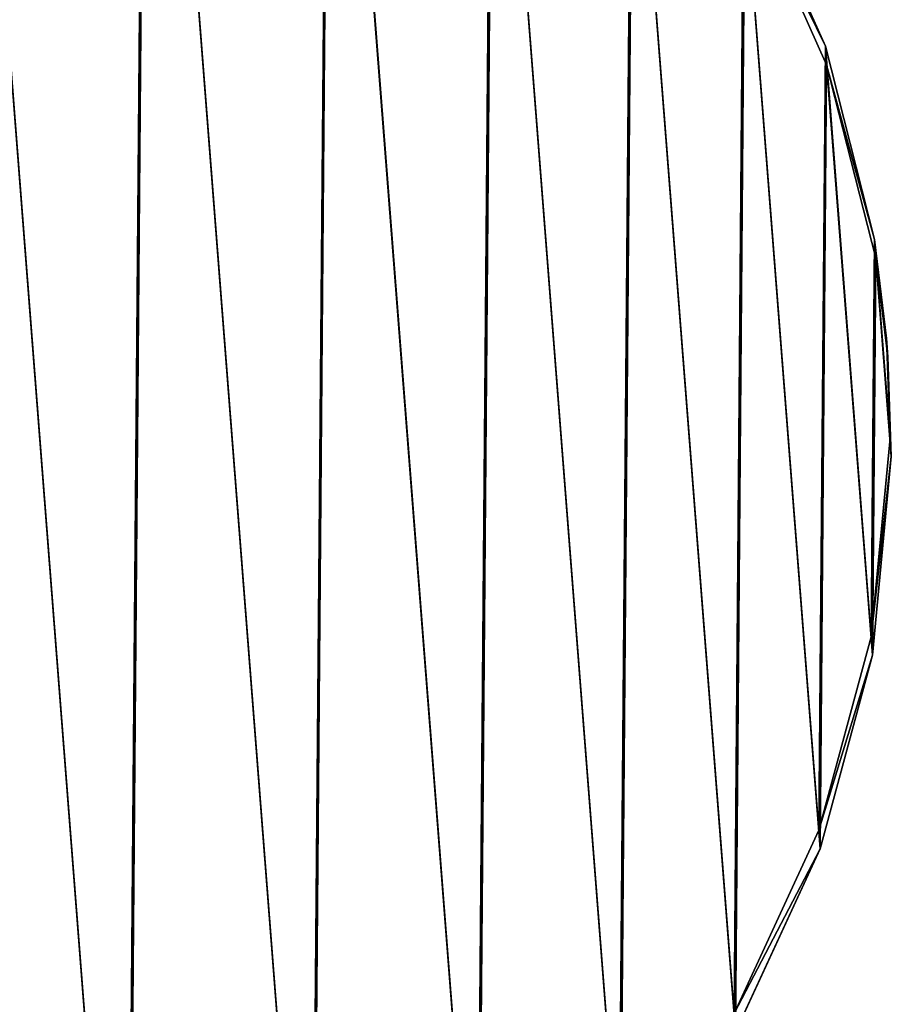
# Model space of a CAD drawing. Extents: x 4 to 698, y -308 to 195.
# Tile 255 of 256: x 599 to 698, y -9 to 103. Entities that reach past the tile are written whole.
import ezdxf

# ---------------------------------------------------------------- set-up
doc = ezdxf.new("R2010")
doc.units = 0
doc.header["$LTSCALE"] = 25.4
doc.layers.get('0').update_dxf_attribs({"color": 13, "linetype": 'CONTINUOUS'})

# ---------------------------------------------------------------- blocks, each defined once
blk = doc.blocks.new('DISK-III-7644_STL')
at = {"color": 39}
for p, q in [((681.49, 120.31, 78.67), (690.78, 99.51, 70.68)), ((681.49, 120.31, 78.67), (690.78, 99.51, 70.68)), ((690.92, 97.41, 76.3), (681.64, 118.21, 84.29)), ((690.92, 97.41, 76.3), (681.64, 118.21, 84.29)), ((690.78, 99.51, 70.68), (696.37, 77.55, 62.35)), ((690.92, 97.41, 76.3), (690.78, 99.51, 70.68)), ((690.78, 99.51, 70.68), (696.37, 77.55, 62.35)), ((690.92, 97.41, 76.3), (690.78, 99.51, 70.68)), ((696.52, 75.46, 67.97), (690.92, 97.41, 76.3)), ((696.52, 75.46, 67.97), (690.92, 97.41, 76.3)), ((696.37, 77.55, 62.35), (697.74, 66.32, 58.13)), ((696.37, 77.55, 62.35), (697.74, 66.32, 58.13)), ((696.52, 75.46, 67.97), (696.37, 77.55, 62.35)), ((696.52, 75.46, 67.97), (696.37, 77.55, 62.35)), ((697.88, 64.22, 63.75), (696.52, 75.46, 67.97)), ((697.88, 64.22, 63.75), (696.52, 75.46, 67.97)), ((697.74, 66.32, 58.13), (698.13, 55.01, 53.91)), ((697.88, 64.22, 63.75), (697.74, 66.32, 58.13)), ((697.88, 64.22, 63.75), (697.74, 66.32, 58.13)), ((697.74, 66.32, 58.13), (698.13, 55.01, 53.91)), ((698.27, 52.91, 59.53), (697.88, 64.22, 63.75)), ((698.27, 52.91, 59.53), (697.88, 64.22, 63.75)), ((698.13, 55.01, 53.91), (696, 32.46, 45.56)), ((698.13, 55.01, 53.91), (696, 32.46, 45.56)), ((698.27, 52.91, 59.53), (698.13, 55.01, 53.91)), ((698.27, 52.91, 59.53), (698.13, 55.01, 53.91)), ((696.15, 30.36, 51.18), (698.27, 52.91, 59.53)), ((696.15, 30.36, 51.18), (698.27, 52.91, 59.53)), ((696, 32.46, 45.56), (690.05, 10.49, 37.52)), ((696, 32.46, 45.56), (690.05, 10.49, 37.52)), ((696.15, 30.36, 51.18), (696, 32.46, 45.56)), ((696.15, 30.36, 51.18), (696, 32.46, 45.56)), ((690.19, 8.39, 43.14), (696.15, 30.36, 51.18)), ((690.19, 8.39, 43.14), (696.15, 30.36, 51.18)), ((690.05, 10.49, 37.52), (680.42, -10.34, 30.01)), ((690.05, 10.49, 37.52), (680.42, -10.34, 30.01)), ((690.19, 8.39, 43.14), (690.05, 10.49, 37.52)), ((690.19, 8.39, 43.14), (690.05, 10.49, 37.52)), ((680.56, -12.43, 35.63), (690.19, 8.39, 43.14)), ((680.56, -12.43, 35.63), (690.19, 8.39, 43.14))]:
    blk.add_line(p, q, dxfattribs=at)
mesh = blk.add_polyface(dxfattribs=at)
corners = [(398.8, 65.99, 65.62), (402.3, 21.05, 48.78), (398.62, 43.37, 57.2), (402.86, 88.32, 73.84), (409.77, -0.4, 40.6), (410.68, 109.79, 81.64), (420.82, -20.42, 32.86), (422.06, 129.83, 88.82), (435.17, -38.49, 25.76), (436.7, 147.93, 95.19), (452.44, -54.14, 19.49), (454.24, 163.62, 100.6), (472.2, -66.97, 14.2), (474.2, 176.49, 104.88), (493.92, -76.64, 10.04), (496.09, 186.21, 107.95), (517.05, -82.91, 7.12), (519.32, 192.53, 109.71), (540.98, -85.61, 5.5), (543.3, 195.28, 110.13), (542.94, 54.44, 57.65), (543.45, 56.95, 58.57), (567.4, 194.4, 109.19), (545.23, 58.89, 59.25), (547.8, 59.75, 59.5), (550.46, 59.29, 59.26), (552.52, 57.64, 58.6), (553.41, 55.24, 57.68), (565.1, -84.67, 5.24), (588.78, -80.12, 6.33), (591.01, 189.9, 106.91), (611.41, -72.08, 8.75), (613.51, 181.9, 103.35), (632.41, -60.75, 12.44), (634.31, 170.61, 98.62), (651.22, -46.42, 17.3), (652.89, 156.33, 92.82), (667.36, -29.47, 23.21), (668.75, 139.41, 86.11), (680.42, -10.34, 30.01), (681.49, 120.31, 78.67), (690.05, 10.49, 37.52), (690.78, 99.51, 70.68), (696, 32.46, 45.56), (696.37, 77.55, 62.35), (698.13, 55.01, 53.91), (697.74, 66.32, 58.13), (543.83, 52.04, 56.73), (545.89, 50.39, 56.06), (548.56, 49.94, 55.83), (551.13, 50.8, 56.08), (552.9, 52.74, 56.76)]
mesh.append_faces([[corners[k] for k in face] for face in [(0, 1, 2), (45, 44, 46)]], dxfattribs={"vtx0": -1, "color": 39})
mesh.append_faces([[corners[k] for k in face] for face in [(1, 3, 4), (4, 5, 6), (6, 7, 8), (8, 9, 10), (10, 11, 12), (12, 13, 14), (14, 15, 16), (16, 17, 18), (20, 19, 21), (21, 22, 23), (23, 22, 24), (24, 22, 25), (25, 22, 26), (26, 22, 27), (28, 22, 29), (29, 30, 31), (31, 32, 33), (33, 34, 35), (35, 36, 37), (37, 38, 39), (39, 40, 41), (41, 42, 43), (43, 44, 45)]], dxfattribs={"vtx0": -1, "vtx1": -1, "color": 39})
mesh.append_faces([[corners[k] for k in face] for face in [(18, 19, 20), (27, 22, 28)]], dxfattribs={"vtx0": -1, "vtx1": -1, "vtx2": -1, "color": 39})
mesh.append_faces([[corners[k] for k in face] for face in [(1, 0, 3), (4, 3, 5), (6, 5, 7), (8, 7, 9), (10, 9, 11), (12, 11, 13), (14, 13, 15), (16, 15, 17), (18, 17, 19), (21, 19, 22), (29, 22, 30), (31, 30, 32), (33, 32, 34), (35, 34, 36), (37, 36, 38), (39, 38, 40), (41, 40, 42), (43, 42, 44), (20, 28, 18), (28, 20, 47), (28, 47, 48), (28, 48, 49), (28, 49, 50), (28, 50, 51), (28, 51, 27)]], dxfattribs={"vtx0": -1, "vtx2": -1, "color": 39})
mesh = blk.add_polyface(dxfattribs=at)
corners = [(565.24, -86.77, 10.86), (543.09, 52.35, 63.27), (541.12, -87.71, 11.12), (543.98, 49.95, 62.35), (546.03, 48.3, 61.69), (548.7, 47.84, 61.45), (551.27, 48.7, 61.7), (553.04, 50.64, 62.38), (553.55, 53.15, 63.3), (402.45, 18.95, 54.4), (398.95, 63.9, 71.24), (398.76, 41.27, 62.82), (403, 86.23, 79.46), (409.91, -2.5, 46.22), (410.82, 107.69, 87.26), (420.96, -22.52, 38.48), (422.2, 127.73, 94.44), (435.31, -40.58, 31.38), (436.85, 145.83, 100.82), (452.59, -56.24, 25.11), (454.38, 161.52, 106.22), (472.34, -69.06, 19.82), (474.35, 174.4, 110.5), (494.06, -78.74, 15.66), (496.23, 184.12, 113.57), (517.19, -85.01, 12.74), (519.46, 190.44, 115.33), (543.44, 193.19, 115.75), (543.6, 54.85, 64.19), (567.55, 192.3, 114.81), (545.37, 56.79, 64.87), (547.94, 57.65, 65.12), (550.61, 57.19, 64.88), (552.66, 55.55, 64.22), (588.93, -82.22, 11.95), (591.15, 187.8, 112.53), (611.56, -74.17, 14.37), (613.65, 179.81, 108.97), (632.55, -62.84, 18.06), (634.46, 168.52, 104.24), (651.36, -48.51, 22.92), (653.03, 154.23, 98.44), (667.5, -31.56, 28.83), (668.9, 137.32, 91.73), (680.56, -12.43, 35.63), (681.64, 118.21, 84.29), (690.19, 8.39, 43.14), (690.92, 97.41, 76.3), (696.15, 30.36, 51.18), (696.52, 75.46, 67.97), (698.27, 52.91, 59.53), (697.88, 64.22, 63.75)]
mesh.append_faces([[corners[k] for k in face] for face in [(9, 10, 11), (49, 50, 51)]], dxfattribs={"vtx0": -1, "color": 39})
mesh.append_faces([[corners[k] for k in face] for face in [(0, 1, 2), (1, 0, 3), (3, 0, 4), (4, 0, 5), (5, 0, 6), (6, 0, 7), (7, 0, 8), (10, 9, 12), (12, 13, 14), (14, 15, 16), (16, 17, 18), (18, 19, 20), (20, 21, 22), (22, 23, 24), (24, 25, 26), (26, 2, 27), (27, 28, 29), (29, 34, 35), (35, 36, 37), (37, 38, 39), (39, 40, 41), (41, 42, 43), (43, 44, 45), (45, 46, 47), (47, 48, 49)]], dxfattribs={"vtx0": -1, "vtx1": -1, "color": 39})
mesh.append_faces([[corners[k] for k in face] for face in [(27, 2, 1), (29, 8, 0)]], dxfattribs={"vtx0": -1, "vtx1": -1, "vtx2": -1, "color": 39})
mesh.append_faces([[corners[k] for k in face] for face in [(12, 9, 13), (14, 13, 15), (16, 15, 17), (18, 17, 19), (20, 19, 21), (22, 21, 23), (24, 23, 25), (26, 25, 2), (27, 1, 28), (29, 28, 30), (29, 30, 31), (29, 31, 32), (29, 32, 33), (29, 33, 8), (29, 0, 34), (35, 34, 36), (37, 36, 38), (39, 38, 40), (41, 40, 42), (43, 42, 44), (45, 44, 46), (47, 46, 48), (49, 48, 50)]], dxfattribs={"vtx0": -1, "vtx2": -1, "color": 39})
at = {"color": 29}
mesh = blk.add_polyface(dxfattribs=at)
corners = [(690.78, 99.51, 70.68), (681.64, 118.21, 84.29), (690.92, 97.41, 76.3), (681.49, 120.31, 78.67)]
mesh.append_faces([[corners[k] for k in face] for face in [(0, 1, 2), (1, 0, 3)]], dxfattribs={"vtx0": -1, "color": 29})
mesh = blk.add_polyface(dxfattribs=at)
corners = [(696.37, 77.55, 62.35), (690.92, 97.41, 76.3), (696.52, 75.46, 67.97), (690.78, 99.51, 70.68)]
mesh.append_faces([[corners[k] for k in face] for face in [(0, 1, 2), (1, 0, 3)]], dxfattribs={"vtx0": -1, "color": 29})
mesh = blk.add_polyface(dxfattribs=at)
corners = [(697.74, 66.32, 58.13), (696.52, 75.46, 67.97), (697.88, 64.22, 63.75), (696.37, 77.55, 62.35)]
mesh.append_faces([[corners[k] for k in face] for face in [(0, 1, 2), (1, 0, 3)]], dxfattribs={"vtx0": -1, "color": 29})
mesh = blk.add_polyface(dxfattribs=at)
corners = [(698.13, 55.01, 53.91), (697.88, 64.22, 63.75), (698.27, 52.91, 59.53), (697.74, 66.32, 58.13)]
mesh.append_faces([[corners[k] for k in face] for face in [(0, 1, 2), (1, 0, 3)]], dxfattribs={"vtx0": -1, "color": 29})
mesh = blk.add_polyface(dxfattribs=at)
corners = [(696, 32.46, 45.56), (698.27, 52.91, 59.53), (696.15, 30.36, 51.18), (698.13, 55.01, 53.91)]
mesh.append_faces([[corners[k] for k in face] for face in [(0, 1, 2), (1, 0, 3)]], dxfattribs={"vtx0": -1, "color": 29})
mesh = blk.add_polyface(dxfattribs=at)
corners = [(690.05, 10.49, 37.52), (696.15, 30.36, 51.18), (690.19, 8.39, 43.14), (696, 32.46, 45.56)]
mesh.append_faces([[corners[k] for k in face] for face in [(0, 1, 2), (1, 0, 3)]], dxfattribs={"vtx0": -1, "color": 29})
mesh = blk.add_polyface(dxfattribs=at)
corners = [(680.42, -10.34, 30.01), (690.19, 8.39, 43.14), (680.56, -12.43, 35.63), (690.05, 10.49, 37.52)]
mesh.append_faces([[corners[k] for k in face] for face in [(0, 1, 2), (1, 0, 3)]], dxfattribs={"vtx0": -1, "color": 29})

msp = doc.modelspace()

# ---------------------------------------------------------------- block references
at = {"color": 0}
msp.add_blockref('DISK-III-7644_STL', (0, 0), dxfattribs=at)

doc.saveas('drawing.dxf')
